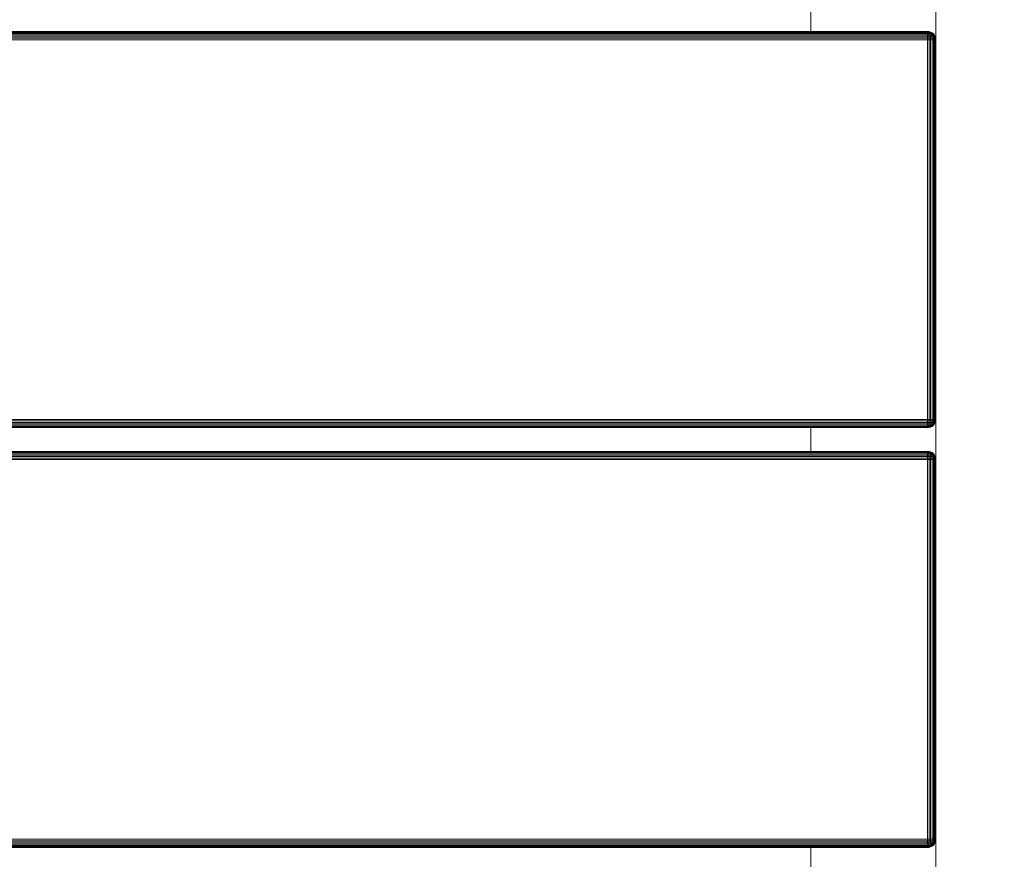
# Model space of a CAD drawing. Header units: millimetres. Extents: x -68595 to 26741, y -534 to 35396.
# Tile 124 of 172: x -55098 to -54862, y 28893 to 29095. Entities that reach past the tile are written whole.
import ezdxf

# ---------------------------------------------------------------- set-up
doc = ezdxf.new("R2010")
doc.units = ezdxf.units.MM
for name, color, linetype, lineweight, true_color in [('Furniture-1', 7, 'Continuous', 9, 0xaaaaaa), ('Kohvikulaud-1', 7, 'Continuous', 9, 0xaaaaaa), ('Surface Pattern-1', 7, 'Continuous', 9, 0x232323)]:
    doc.layers.add(name, color=color, linetype=linetype, lineweight=lineweight, true_color=true_color)

# ---------------------------------------------------------------- blocks, each defined once
blk = doc.blocks.new('MA_Kohvikulaud - Kohvikulaud_DWG-11500971-Sisehoov')
at = {"layer": 'Kohvikulaud-1'}
for p, q in [((153.62, 450), (163.25, 450)), ((161.25, 448), (161.28, 448.36)), ((161.28, 448.36), (161.25, 448)), ((161.28, 448.36), (161.39, 448.74)), ((161.28, 448.36), (161.39, 448.74)), ((161.39, 448.74), (161.58, 449.09)), ((161.58, 449.09), (161.39, 448.74)), ((161.58, 449.08), (161.39, 448.68)), ((161.39, 448.74), (161.58, 449.08)), ((161.39, 448.68), (161.58, 449.02)), ((161.39, 448.62), (161.58, 449.02)), ((161.39, 448.62), (161.58, 448.92)), ((161.39, 448.52), (161.58, 448.92)), ((161.39, 448.52), (161.58, 448.77)), ((161.39, 448.4), (161.58, 448.77)), ((161.39, 448.4), (161.58, 448.6)), ((161.39, 448.27), (161.58, 448.6)), ((161.39, 448.27), (161.58, 448.4)), ((161.39, 448.13), (161.58, 448.4)), ((161.58, 449.09), (161.84, 449.41)), ((161.84, 449.41), (161.58, 449.09)), ((161.84, 449.39), (161.58, 449.08)), ((161.58, 449.02), (161.84, 449.31)), ((161.58, 448.92), (161.84, 449.18)), ((161.58, 449.09), (161.58, 449.08)), ((161.58, 449.08), (161.58, 449.02)), ((161.58, 449.02), (161.58, 448.92)), ((161.58, 448.77), (161.84, 449)), ((161.58, 448.92), (161.58, 448.77)), ((161.58, 448.6), (161.84, 448.77)), ((161.58, 448.77), (161.58, 448.6)), ((161.58, 448.6), (161.58, 448.4)), ((161.58, 448.4), (161.84, 448.52)), ((161.58, 448.4), (161.58, 448.2)), ((161.58, 448.2), (161.84, 448.26)), ((161.84, 449.41), (162.16, 449.67)), ((162.16, 449.67), (161.84, 449.41)), ((162.16, 449.65), (161.84, 449.39)), ((161.84, 449.31), (162.16, 449.56)), ((161.84, 449.41), (161.84, 449.39)), ((161.84, 449.18), (162.16, 449.4)), ((161.84, 449.39), (161.84, 449.31)), ((161.84, 449.31), (161.84, 449.18)), ((161.84, 449), (162.16, 449.18)), ((161.84, 449.18), (161.84, 449)), ((161.84, 449), (161.84, 448.77)), ((161.84, 448.77), (162.16, 448.92)), ((161.84, 448.77), (161.84, 448.52)), ((161.84, 448.52), (162.16, 448.62)), ((161.84, 448.52), (161.84, 448.26)), ((161.84, 448.26), (162.16, 448.3)), ((161.84, 448), (161.84, 448.26)), ((162.16, 449.67), (162.51, 449.86)), ((162.51, 449.86), (162.16, 449.67)), ((162.51, 449.83), (162.16, 449.65)), ((162.16, 449.56), (162.51, 449.73)), ((162.16, 449.67), (162.16, 449.65)), ((162.16, 449.65), (162.16, 449.56)), ((162.16, 449.4), (162.51, 449.56)), ((162.16, 449.56), (162.16, 449.4)), ((162.16, 449.4), (162.16, 449.18)), ((162.16, 449.18), (162.51, 449.31)), ((162.16, 449.18), (162.16, 448.92)), ((162.16, 448.92), (162.51, 449.02)), ((162.16, 448.92), (162.16, 448.62)), ((162.16, 448.62), (162.51, 448.68)), ((162.16, 448.62), (162.16, 448.3)), ((162.16, 448.3), (162.51, 448.34)), ((162.16, 448), (162.16, 448.3)), ((162.51, 449.86), (162.89, 449.97)), ((162.89, 449.97), (162.51, 449.86)), ((162.89, 449.93), (162.51, 449.83)), ((162.51, 449.86), (162.51, 449.83)), ((162.51, 449.73), (162.89, 449.83)), ((162.51, 449.83), (162.51, 449.73)), ((162.51, 449.73), (162.51, 449.56)), ((162.51, 449.56), (162.89, 449.65)), ((162.51, 449.56), (162.51, 449.31)), ((162.51, 449.31), (162.89, 449.39)), ((162.51, 449.31), (162.51, 449.02)), ((162.51, 449.02), (162.89, 449.08)), ((162.51, 449.02), (162.51, 448.68)), ((162.51, 448.68), (162.89, 448.72)), ((162.51, 448.68), (162.51, 448.34)), ((162.51, 448.34), (162.89, 448.36)), ((162.51, 448), (162.51, 448.34)), ((162.89, 449.97), (163.25, 450)), ((163.25, 450), (162.89, 449.97)), ((163.25, 449.97), (162.89, 449.93)), ((162.89, 449.97), (162.89, 449.93)), ((162.89, 449.83), (162.89, 449.93)), ((163.25, 449.86), (162.89, 449.83)), ((162.89, 449.65), (162.89, 449.83)), ((163.25, 449.67), (162.89, 449.65)), ((162.89, 449.39), (162.89, 449.65)), ((163.25, 449.41), (162.89, 449.39)), ((162.89, 449.08), (162.89, 449.39)), ((163.25, 449.09), (162.89, 449.08)), ((162.89, 448.72), (162.89, 449.08)), ((163.25, 448.74), (162.89, 448.72)), ((162.89, 448.36), (162.89, 448.72)), ((162.89, 448), (162.89, 448.36)), ((163.25, 448.36), (162.89, 448.36)), ((163.25, 449.97), (163.25, 450)), ((163.25, 449.86), (163.25, 449.97)), ((254.25, 449.97), (163.25, 449.97)), ((163.25, 449.67), (163.25, 449.86)), ((254.25, 449.86), (163.25, 449.86)), ((163.25, 449.41), (163.25, 449.67)), ((254.25, 449.67), (163.25, 449.67)), ((163.25, 449.09), (163.25, 449.41)), ((254.25, 449.41), (163.25, 449.41)), ((163.25, 448.74), (163.25, 449.09)), ((254.25, 449.09), (163.25, 449.09)), ((163.25, 448.36), (163.25, 448.74)), ((254.25, 448.74), (163.25, 448.74)), ((163.25, 448), (163.25, 448.36)), ((163.25, 448.36), (254.25, 448.36)), ((254.25, 450), (254.61, 449.97)), ((254.25, 449.97), (254.25, 450)), ((254.61, 449.97), (254.25, 450)), ((254.25, 450), (263.88, 450)), ((254.25, 449.86), (254.25, 449.97)), ((254.61, 449.93), (254.25, 449.97)), ((254.25, 449.67), (254.25, 449.86)), ((254.61, 449.83), (254.25, 449.86)), ((254.25, 449.41), (254.25, 449.67)), ((254.61, 449.65), (254.25, 449.67)), ((254.25, 449.09), (254.25, 449.41)), ((254.61, 449.39), (254.25, 449.41)), ((254.25, 448.74), (254.25, 449.09)), ((254.61, 449.08), (254.25, 449.09)), ((254.25, 448.36), (254.25, 448.74)), ((254.61, 448.72), (254.25, 448.74)), ((254.25, 448), (254.25, 448.36)), ((254.61, 448.36), (254.25, 448.36)), ((254.61, 449.97), (254.99, 449.86)), ((254.61, 449.93), (254.61, 449.97)), ((254.99, 449.86), (254.61, 449.97)), ((254.99, 449.83), (254.61, 449.93)), ((254.61, 449.93), (254.61, 449.83)), ((254.61, 449.83), (254.99, 449.73)), ((254.61, 449.83), (254.61, 449.65)), ((254.61, 449.65), (254.99, 449.56)), ((254.61, 449.65), (254.61, 449.39)), ((254.61, 449.39), (254.99, 449.31)), ((254.61, 449.39), (254.61, 449.08)), ((254.61, 449.08), (254.99, 449.02)), ((254.61, 449.08), (254.61, 448.72)), ((254.61, 448.72), (254.99, 448.68)), ((254.61, 448.72), (254.61, 448.36)), ((254.61, 448.36), (254.99, 448.34)), ((254.61, 448.36), (254.61, 448)), ((254.99, 449.86), (255.34, 449.67)), ((254.99, 449.83), (254.99, 449.86)), ((255.34, 449.67), (254.99, 449.86)), ((255.34, 449.65), (254.99, 449.83)), ((254.99, 449.83), (254.99, 449.73)), ((254.99, 449.73), (255.34, 449.56)), ((254.99, 449.73), (254.99, 449.56)), ((254.99, 449.56), (255.34, 449.4)), ((254.99, 449.56), (254.99, 449.31)), ((254.99, 449.31), (255.34, 449.18)), ((254.99, 449.31), (254.99, 449.02)), ((254.99, 449.02), (255.34, 448.92)), ((254.99, 449.02), (254.99, 448.68)), ((254.99, 448.68), (255.34, 448.62)), ((254.99, 448.68), (254.99, 448.34)), ((254.99, 448.34), (255.34, 448.3)), ((254.99, 448.34), (254.99, 448)), ((255.34, 449.67), (255.66, 449.41)), ((255.34, 449.65), (255.34, 449.67)), ((255.66, 449.41), (255.34, 449.67)), ((255.66, 449.39), (255.34, 449.65)), ((255.34, 449.65), (255.34, 449.56)), ((255.34, 449.56), (255.66, 449.31)), ((255.34, 449.56), (255.34, 449.4)), ((255.34, 449.4), (255.66, 449.18)), ((255.34, 449.4), (255.34, 449.18)), ((255.34, 449.18), (255.66, 449)), ((255.34, 449.18), (255.34, 448.92)), ((255.34, 448.92), (255.66, 448.77)), ((255.34, 448.92), (255.34, 448.62)), ((255.34, 448.62), (255.66, 448.52)), ((255.34, 448.62), (255.34, 448.3)), ((255.34, 448.3), (255.66, 448.26)), ((255.34, 448.3), (255.34, 448)), ((255.66, 449.41), (255.92, 449.09)), ((255.66, 449.39), (255.66, 449.41)), ((255.92, 449.09), (255.66, 449.41)), ((255.92, 449.08), (255.66, 449.39)), ((255.66, 449.39), (255.66, 449.31)), ((255.66, 449.31), (255.92, 449.02)), ((255.66, 449.31), (255.66, 449.18)), ((255.66, 449.18), (255.92, 448.92)), ((255.66, 449.18), (255.66, 449)), ((255.66, 449), (255.92, 448.77)), ((255.66, 449), (255.66, 448.77)), ((255.66, 448.77), (255.92, 448.6)), ((255.66, 448.77), (255.66, 448.52)), ((255.66, 448.52), (255.92, 448.4)), ((255.66, 448.52), (255.66, 448.26)), ((255.66, 448.26), (255.92, 448.2)), ((255.66, 448.26), (255.66, 448)), ((255.92, 449.09), (256.11, 448.74)), ((255.92, 449.08), (255.92, 449.09)), ((255.92, 449.09), (256.11, 448.73)), ((256.11, 448.73), (255.92, 449.09)), ((256.11, 448.72), (255.92, 449.08)), ((255.92, 449.08), (255.92, 449.02)), ((256.11, 448.7), (255.92, 449.02)), ((255.92, 449.02), (256.11, 448.7)), ((255.92, 449.02), (255.92, 448.92)), ((255.92, 448.92), (256.11, 448.65)), ((255.92, 448.92), (256.11, 448.65)), ((255.92, 448.92), (255.92, 448.77)), ((255.92, 448.77), (256.11, 448.57)), ((255.92, 448.77), (256.11, 448.57)), ((255.92, 448.77), (255.92, 448.6)), ((255.92, 448.6), (256.11, 448.46)), ((255.92, 448.6), (256.11, 448.46)), ((255.92, 448.6), (255.92, 448.4)), ((255.92, 448.4), (256.11, 448.34)), ((255.92, 448.4), (256.11, 448.34)), ((255.92, 448.4), (255.92, 448.2)), ((256.11, 448.74), (256.22, 448.36)), ((256.11, 448.74), (256.22, 448.36)), ((256.22, 448.36), (256.25, 448)), ((256.22, 448.36), (256.25, 448)), ((261.88, 448), (261.91, 448.36)), ((261.91, 448.36), (261.88, 448)), ((261.91, 448.36), (262.02, 448.74)), ((261.91, 448.36), (262.02, 448.74)), ((262.02, 448.74), (262.2, 449.09)), ((262.2, 449.09), (262.02, 448.73)), ((262.2, 449.09), (262.02, 448.73)), ((262.2, 449.08), (262.02, 448.68)), ((262.2, 449.08), (262.02, 448.7)), ((262.02, 448.68), (262.2, 449.02)), ((262.02, 448.62), (262.2, 449.02)), ((262.02, 448.62), (262.2, 448.92)), ((262.02, 448.52), (262.2, 448.92)), ((262.02, 448.52), (262.2, 448.77)), ((262.02, 448.4), (262.2, 448.77)), ((262.02, 448.4), (262.2, 448.6)), ((262.02, 448.27), (262.2, 448.6)), ((262.02, 448.27), (262.2, 448.4)), ((262.02, 448.13), (262.2, 448.4)), ((262.2, 449.09), (262.46, 449.41)), ((262.46, 449.41), (262.2, 449.09)), ((262.46, 449.39), (262.2, 449.08)), ((262.2, 449.02), (262.46, 449.31)), ((262.2, 448.92), (262.46, 449.18)), ((262.2, 449.08), (262.2, 449.09)), ((262.2, 449.08), (262.2, 449.02)), ((262.2, 449.02), (262.2, 448.92)), ((262.2, 448.77), (262.46, 449)), ((262.2, 448.92), (262.2, 448.77)), ((262.2, 448.6), (262.46, 448.77)), ((262.2, 448.77), (262.2, 448.6)), ((262.2, 448.6), (262.2, 448.4)), ((262.2, 448.4), (262.46, 448.52)), ((262.2, 448.4), (262.2, 448.2)), ((262.2, 448.2), (262.46, 448.26)), ((262.46, 449.41), (262.78, 449.67)), ((262.78, 449.67), (262.46, 449.41)), ((262.78, 449.65), (262.46, 449.39)), ((262.46, 449.31), (262.78, 449.56)), ((262.46, 449.39), (262.46, 449.41)), ((262.46, 449.18), (262.78, 449.4)), ((262.46, 449.39), (262.46, 449.31)), ((262.46, 449.31), (262.46, 449.18)), ((262.46, 449), (262.78, 449.18)), ((262.46, 449.18), (262.46, 449)), ((262.46, 449), (262.46, 448.77)), ((262.46, 448.77), (262.78, 448.92)), ((262.46, 448.77), (262.46, 448.52)), ((262.46, 448.52), (262.78, 448.62)), ((262.46, 448.52), (262.46, 448.26)), ((262.46, 448.26), (262.78, 448.3)), ((262.46, 448.26), (262.46, 448)), ((262.78, 449.67), (263.14, 449.86)), ((263.14, 449.86), (262.78, 449.67)), ((263.14, 449.83), (262.78, 449.65)), ((262.78, 449.56), (263.14, 449.73)), ((262.78, 449.65), (262.78, 449.67)), ((262.78, 449.65), (262.78, 449.56)), ((262.78, 449.4), (263.14, 449.56)), ((262.78, 449.56), (262.78, 449.4)), ((262.78, 449.4), (262.78, 449.18)), ((262.78, 449.18), (263.14, 449.31)), ((262.78, 449.18), (262.78, 448.92)), ((262.78, 448.92), (263.14, 449.02)), ((262.78, 448.92), (262.78, 448.62)), ((262.78, 448.62), (263.14, 448.68)), ((262.78, 448.62), (262.78, 448.3)), ((262.78, 448.3), (263.14, 448.34)), ((262.78, 448.3), (262.78, 448)), ((263.14, 449.86), (263.51, 449.97)), ((263.51, 449.97), (263.14, 449.86)), ((263.51, 449.93), (263.14, 449.83)), ((263.14, 449.83), (263.14, 449.86)), ((263.14, 449.73), (263.51, 449.83)), ((263.14, 449.83), (263.14, 449.73)), ((263.14, 449.73), (263.14, 449.56)), ((263.14, 449.56), (263.51, 449.65)), ((263.14, 449.56), (263.14, 449.31)), ((263.14, 449.31), (263.51, 449.39)), ((263.14, 449.31), (263.14, 449.02)), ((263.14, 449.02), (263.51, 449.08)), ((263.14, 449.02), (263.14, 448.68)), ((263.14, 448.68), (263.51, 448.72)), ((263.14, 448.68), (263.14, 448.34)), ((263.14, 448.34), (263.51, 448.36)), ((263.14, 448.34), (263.14, 448)), ((263.51, 449.97), (263.88, 450)), ((263.88, 450), (263.51, 449.97)), ((263.51, 449.93), (263.51, 449.97)), ((263.51, 449.93), (263.88, 449.97)), ((263.51, 449.83), (263.51, 449.93)), ((263.51, 449.83), (263.88, 449.86)), ((263.51, 449.65), (263.51, 449.83)), ((263.51, 449.65), (263.88, 449.67)), ((263.51, 449.39), (263.51, 449.65)), ((263.51, 449.39), (263.88, 449.41)), ((263.51, 449.08), (263.51, 449.39)), ((263.51, 449.08), (263.88, 449.09)), ((263.51, 448.72), (263.51, 449.08)), ((263.51, 448.72), (263.88, 448.74)), ((263.51, 448.36), (263.51, 448.72)), ((263.51, 448.36), (263.88, 448.36)), ((263.51, 448.36), (263.51, 448)), ((263.88, 449.97), (263.88, 450)), ((263.88, 449.86), (263.88, 449.97)), ((354.88, 449.97), (263.88, 449.97)), ((263.88, 449.67), (263.88, 449.86)), ((263.88, 449.86), (354.88, 449.86)), ((263.88, 449.41), (263.88, 449.67)), ((263.88, 449.67), (354.88, 449.67)), ((263.88, 449.09), (263.88, 449.41)), ((263.88, 449.41), (354.88, 449.41)), ((263.88, 448.74), (263.88, 449.09)), ((263.88, 449.09), (354.88, 449.09)), ((263.88, 448.36), (263.88, 448.74)), ((263.88, 448.74), (354.88, 448.74)), ((263.88, 448), (263.88, 448.36)), ((263.88, 448.36), (354.88, 448.36)), ((354.88, 450), (355.24, 449.97)), ((354.88, 449.97), (354.88, 450)), ((355.24, 449.97), (354.88, 450)), ((354.88, 450), (364.5, 450)), ((354.88, 449.86), (354.88, 449.97)), ((354.88, 449.97), (355.24, 449.93)), ((354.88, 449.67), (354.88, 449.86)), ((354.88, 449.86), (355.24, 449.83)), ((354.88, 449.41), (354.88, 449.67)), ((354.88, 449.67), (355.24, 449.65)), ((354.88, 449.09), (354.88, 449.41)), ((354.88, 449.41), (355.24, 449.39)), ((354.88, 448.74), (354.88, 449.09)), ((354.88, 449.09), (355.24, 449.08)), ((354.88, 448.36), (354.88, 448.74)), ((354.88, 448.74), (355.24, 448.72)), ((354.88, 448), (354.88, 448.36)), ((354.88, 448.36), (355.24, 448.36)), ((355.24, 449.97), (355.61, 449.86)), ((355.61, 449.86), (355.24, 449.97)), ((355.24, 449.97), (355.24, 449.93)), ((355.61, 449.83), (355.24, 449.93)), ((355.24, 449.93), (355.24, 449.83)), ((355.24, 449.83), (355.61, 449.73)), ((355.24, 449.83), (355.24, 449.65)), ((355.24, 449.65), (355.61, 449.56)), ((355.24, 449.65), (355.24, 449.39)), ((355.24, 449.39), (355.61, 449.31)), ((355.24, 449.39), (355.24, 449.08)), ((355.24, 449.08), (355.61, 449.02)), ((355.24, 449.08), (355.24, 448.72)), ((355.24, 448.72), (355.61, 448.68)), ((355.24, 448.72), (355.24, 448.36)), ((355.24, 448.36), (355.61, 448.34)), ((355.24, 448), (355.24, 448.36)), ((355.61, 449.86), (355.97, 449.67)), ((355.97, 449.67), (355.61, 449.86)), ((355.61, 449.86), (355.61, 449.83)), ((355.97, 449.65), (355.61, 449.83)), ((355.61, 449.83), (355.61, 449.73)), ((355.61, 449.73), (355.97, 449.56)), ((355.61, 449.73), (355.61, 449.56)), ((355.61, 449.56), (355.97, 449.4)), ((355.61, 449.56), (355.61, 449.31)), ((355.61, 449.31), (355.97, 449.18)), ((355.61, 449.31), (355.61, 449.02)), ((355.61, 449.02), (355.97, 448.92)), ((355.61, 449.02), (355.61, 448.68)), ((355.61, 448.68), (355.97, 448.62)), ((355.61, 448.68), (355.61, 448.34)), ((355.61, 448.34), (355.97, 448.3)), ((355.61, 448), (355.61, 448.34)), ((355.97, 449.67), (356.29, 449.41)), ((356.29, 449.41), (355.97, 449.67)), ((355.97, 449.67), (355.97, 449.65)), ((356.29, 449.39), (355.97, 449.65)), ((355.97, 449.65), (355.97, 449.56)), ((355.97, 449.56), (356.29, 449.31)), ((355.97, 449.56), (355.97, 449.4)), ((355.97, 449.4), (356.29, 449.18)), ((355.97, 449.4), (355.97, 449.18)), ((355.97, 449.18), (356.29, 449)), ((355.97, 449.18), (355.97, 448.92)), ((355.97, 448.92), (356.29, 448.77)), ((355.97, 448.92), (355.97, 448.62)), ((355.97, 448.62), (356.29, 448.52)), ((355.97, 448.62), (355.97, 448.3)), ((355.97, 448.3), (356.29, 448.26)), ((355.97, 448), (355.97, 448.3)), ((356.29, 449.41), (356.55, 449.09)), ((356.55, 449.09), (356.29, 449.41)), ((356.29, 449.41), (356.29, 449.39)), ((356.55, 449.08), (356.29, 449.39)), ((356.29, 449.39), (356.29, 449.31)), ((356.29, 449.31), (356.55, 449.02)), ((356.29, 449.31), (356.29, 449.18)), ((356.29, 449.18), (356.55, 448.92)), ((356.29, 449.18), (356.29, 449)), ((356.29, 449), (356.55, 448.77)), ((356.29, 449), (356.29, 448.77)), ((356.29, 448.77), (356.55, 448.6)), ((356.29, 448.77), (356.29, 448.52)), ((356.29, 448.52), (356.55, 448.4)), ((356.29, 448.52), (356.29, 448.26)), ((356.29, 448.26), (356.55, 448.2)), ((356.29, 448), (356.29, 448.26)), ((356.55, 449.09), (356.73, 448.74)), ((356.55, 449.09), (356.73, 448.73)), ((356.55, 449.09), (356.55, 449.08)), ((356.73, 448.73), (356.55, 449.09)), ((356.73, 448.72), (356.55, 449.08)), ((356.55, 449.08), (356.55, 449.02)), ((356.73, 448.7), (356.55, 449.02)), ((356.55, 449.02), (356.73, 448.7)), ((356.55, 449.02), (356.55, 448.92)), ((356.55, 448.92), (356.73, 448.65)), ((356.55, 448.92), (356.73, 448.65)), ((356.55, 448.92), (356.55, 448.77)), ((356.55, 448.77), (356.73, 448.57)), ((356.55, 448.77), (356.73, 448.57)), ((356.55, 448.77), (356.55, 448.6)), ((356.55, 448.6), (356.73, 448.46)), ((356.55, 448.6), (356.73, 448.46)), ((356.55, 448.6), (356.55, 448.4)), ((356.55, 448.4), (356.73, 448.34)), ((356.55, 448.4), (356.73, 448.34)), ((356.55, 448.4), (356.55, 448.2)), ((356.73, 448.74), (356.84, 448.36)), ((356.73, 448.73), (356.84, 448.36)), ((356.84, 448.36), (356.88, 448)), ((356.84, 448.36), (356.88, 448)), ((161.28, 448.03), (161.25, 448)), ((161.39, 448), (161.28, 448.03)), ((161.28, -448), (161.28, 448)), ((161.58, 448.2), (161.39, 448.13)), ((161.39, 448.07), (161.58, 448.2)), ((161.39, 448), (161.58, 448)), ((161.39, 448), (161.39, -448)), ((161.58, 448), (161.58, 448.2)), ((161.58, 448), (161.84, 448)), ((161.58, -448), (161.58, 448)), ((161.84, 448), (162.16, 448)), ((161.84, -448), (161.84, 448)), ((162.16, 448), (162.51, 448)), ((162.16, -448), (162.16, 448)), ((162.51, 448), (162.89, 448)), ((162.51, -448), (162.51, 448)), ((162.89, 448), (163.25, 448)), ((162.89, -448), (162.89, 448)), ((254.25, 448), (163.25, 448)), ((163.25, 448), (163.25, -448)), ((254.25, -448), (254.25, 448)), ((254.25, 448), (254.61, 448)), ((254.61, 448), (254.99, 448)), ((254.61, 448), (254.61, -448)), ((254.99, 448), (255.34, 448)), ((254.99, 448), (254.99, -448)), ((255.34, 448), (255.66, 448)), ((255.34, 448), (255.34, -448)), ((255.66, 448), (255.92, 448)), ((255.66, 448), (255.66, -448)), ((255.92, 448.2), (256.11, 448.2)), ((255.92, 448.2), (256.11, 448.2)), ((255.92, 448.2), (255.92, 448)), ((255.92, 448), (256.11, 448.07)), ((255.92, 448), (256.11, 448.07)), ((255.92, -448), (255.92, 448)), ((256.11, 448), (256.22, 448.03)), ((256.11, 448), (256.11, -448)), ((256.22, 448.03), (256.25, 448)), ((256.22, -448), (256.22, 448)), ((261.91, 448.03), (261.88, 448)), ((261.91, 448), (262.02, 448.07)), ((261.91, -448), (261.91, 448)), ((262.2, 448.2), (262.02, 448.13)), ((262.02, 448), (262.2, 448.2)), ((262.02, 448), (262.2, 448)), ((262.02, 448), (262.02, -448)), ((262.2, 448.2), (262.2, 448)), ((262.2, 448), (262.46, 448)), ((262.2, -448), (262.2, 448)), ((262.46, 448), (262.78, 448)), ((262.46, -448), (262.46, 448)), ((262.78, 448), (263.14, 448)), ((262.78, -448), (262.78, 448)), ((263.14, 448), (263.51, 448)), ((263.14, -448), (263.14, 448)), ((263.51, 448), (263.88, 448)), ((263.51, -448), (263.51, 448)), ((354.88, 448), (263.88, 448)), ((263.88, 448), (263.88, -448)), ((354.88, -448), (354.88, 448)), ((354.88, 448), (355.24, 448)), ((355.24, 448), (355.61, 448)), ((355.24, 448), (355.24, -448)), ((355.61, 448), (355.97, 448)), ((355.61, -448), (355.61, 448)), ((355.97, 448), (356.29, 448)), ((355.97, -448), (355.97, 448)), ((356.29, 448), (356.55, 448)), ((356.29, -448), (356.29, 448)), ((356.55, 448.2), (356.73, 448.2)), ((356.55, 448), (356.55, 448.2)), ((356.73, 448.2), (356.55, 448.2)), ((356.55, 448), (356.73, 448.13)), ((356.73, 448.07), (356.55, 448)), ((356.55, -448), (356.55, 448)), ((356.84, 448.03), (356.73, 448)), ((356.73, -448), (356.73, 448)), ((356.84, 448.03), (356.88, 448)), ((356.84, -448), (356.84, 448)), ((161.58, 420), (155.3, 420)), ((262.2, 420), (255.92, 420)), ((362.83, 420), (356.55, 420))]:
    blk.add_line(p, q, dxfattribs=at)
blk = doc.blocks.new('MA_Kohvikulaud - MA_Kohvikulaud-11500981-Sisehoov')
blk.add_blockref('MA_Kohvikulaud - Kohvikulaud_DWG-11500971-Sisehoov', (-357.3, 23.93))

msp = doc.modelspace()

# ---------------------------------------------------------------- hatches: boundary and pattern name
at = {"layer": 'Surface Pattern-1'}
h = msp.add_hatch(dxfattribs=at)
h.set_pattern_fill('FP_11', color=256, style=0, pattern_type=2)
h.set_pattern_definition([(180, (-60511.6, 28001.26), (-7e-14, -600), []), (270, (-60511.6, 28001.26), (600, 4e-14), [])])
h.paths.add_polyline_path([(-56372.24, 23783.07), (-52926.5, 28355.73), (-52913.6, 29348.17), (-57646.08, 29348.17), (-57646.08, 27269.19), (-59908.79, 25551.47), (-56383.81, 23788.85)])
h.paths.add_polyline_path([(-56972.18, 24224.63), (-57032.44, 24396.47), (-57028.67, 24397.82), (-57033.09, 24413.51), (-57030.77, 24414.61), (-56944.92, 24445.32), (-56962.79, 24495.28), (-57056.95, 24461.6), (-57053.35, 24451.56), (-57081.6, 24441.45), (-57240.36, 24885.25), (-57212.11, 24895.35), (-57208.52, 24885.31), (-56784.81, 25036.88), (-56788.41, 25046.92), (-56760.16, 25057.03), (-56602.05, 24613), (-56629.65, 24603.13), (-56633.24, 24613.17), (-56727.4, 24579.49), (-56709.53, 24529.53), (-56620.06, 24560.5), (-56619.77, 24560.25), (-56614.65, 24545.93), (-56609.79, 24547.61), (-56548.47, 24376.2), (-56971.16, 24224.99)])
h.paths.add_polyline_path([(-56956.88, 24270.94), (-56589.83, 24402.74), (-56599.61, 24430.07), (-56966.82, 24298.71), (-56957.9, 24273.79)])
h.paths.add_polyline_path([(-56916.67, 24455.43), (-56737.77, 24519.42), (-56755.65, 24569.39), (-56934.54, 24505.39), (-56917.53, 24457.84)])
h.paths.add_polyline_path([(-57066.17, 24576.46), (-56698.96, 24707.82), (-56700.65, 24712.53), (-57067.86, 24581.16), (-57067.33, 24579.7)])
h.paths.add_polyline_path([(-57103.64, 24681.21), (-56736.43, 24812.57), (-56738.12, 24817.27), (-57105.33, 24685.91)])
h.paths.add_polyline_path([(-57141.12, 24785.95), (-56773.91, 24917.32), (-56775.59, 24922.02), (-57142.8, 24790.66)])
h.paths.add_polyline_path([(-58248.06, 24880.15), (-58399.63, 25303.85), (-58227.79, 25364.12), (-58226.44, 25360.35), (-58210.75, 25364.77), (-58209.65, 25362.44), (-58178.94, 25276.59), (-58128.98, 25294.47), (-58162.66, 25388.62), (-58173.09, 25386.1), (-58182.81, 25413.28), (-57739.01, 25572.03), (-57728.91, 25543.79), (-57738.95, 25540.19), (-57587.38, 25116.49), (-57577.34, 25120.08), (-57567.23, 25091.84), (-58011.09, 24933.24), (-58020.63, 24961.5), (-58011.09, 24964.92), (-58044.77, 25059.07), (-58094.73, 25041.2), (-58063.76, 24951.73), (-58064.01, 24951.44), (-58078.33, 24946.32), (-58076.65, 24941.46), (-58246.71, 24880.63)])
h.paths.add_polyline_path([(-58221.96, 24921.34), (-58194.19, 24931.28), (-58325.55, 25298.49), (-58353.32, 25288.55), (-58222.35, 24922.44)])
h.paths.add_polyline_path([(-57379.52, 24953.57), (-57687.86, 25799.11), (-56841.95, 26106.4), (-56533.99, 25261.91), (-57378.33, 24954.01)])
h.paths.add_polyline_path([(-57361.62, 24992.03), (-56981.38, 25131.47), (-57005.32, 25197.14), (-57385.81, 25058.38), (-57362.81, 24995.31)])
h.paths.add_polyline_path([(-57916.44, 25030.64), (-57911.74, 25032.32), (-58043.1, 25399.53), (-58047.81, 25397.85), (-57928.21, 25063.54)])
h.paths.add_polyline_path([(-57811.69, 25068.11), (-57806.99, 25069.79), (-57938.35, 25437), (-57943.06, 25435.32), (-57835.06, 25133.42)])
h.paths.add_polyline_path([(-58104.84, 25069.45), (-58054.88, 25087.32), (-58118.87, 25266.22), (-58168.75, 25248.1), (-58105.14, 25070.31)])
h.paths.add_polyline_path([(-57706.94, 25105.58), (-57702.24, 25107.26), (-57833.6, 25474.48), (-57838.31, 25472.79), (-57708.3, 25109.38)])
h.paths.add_polyline_path([(-56952.94, 25141.06), (-56572.45, 25279.81), (-56596.65, 25346.17), (-56977.14, 25207.41), (-56953.72, 25143.19)])
h.paths.add_polyline_path([(-57418.36, 25147.64), (-57037.87, 25286.39), (-57039.79, 25291.67), (-57420.29, 25152.92)])
h.paths.add_polyline_path([(-57452.83, 25242.17), (-57072.34, 25380.92), (-57074.57, 25386.1), (-57454.76, 25247.46)])
h.paths.add_polyline_path([(-57009.68, 25296.66), (-56629.19, 25435.42), (-56631.12, 25440.7), (-57011.61, 25301.95)])
h.paths.add_polyline_path([(-57487.31, 25336.71), (-57106.82, 25475.46), (-57108.74, 25480.74), (-57489.23, 25341.99)])
h.paths.add_polyline_path([(-57044.16, 25391.2), (-56663.67, 25529.95), (-56665.59, 25535.24), (-57046.08, 25396.48)])
h.paths.add_polyline_path([(-57521.78, 25431.24), (-57141.29, 25569.99), (-57143.22, 25575.28), (-57523.71, 25436.53)])
h.paths.add_polyline_path([(-56493.85, 25436.07), (-56503.95, 25464.31), (-56493.91, 25467.91), (-56645.48, 25891.61), (-56655.52, 25888.02), (-56665.63, 25916.26), (-56221.77, 26074.86), (-56211.73, 26046.78), (-56221.77, 26043.18), (-56188.09, 25949.03), (-56138.13, 25966.9), (-56169.1, 26056.37), (-56168.85, 26056.66), (-56154.53, 26061.78), (-56156.21, 26066.64), (-55984.8, 26127.95), (-55833.23, 25704.25), (-56005.07, 25643.98), (-56006.42, 25647.75), (-56022.11, 25643.33), (-56023.21, 25645.66), (-56053.92, 25731.51), (-56103.88, 25713.63), (-56070.2, 25619.48), (-56060.15, 25623.07), (-56050.05, 25594.82), (-56492.93, 25436.39)])
h.paths.add_polyline_path([(-57078.63, 25485.74), (-56698.14, 25624.49), (-56700.07, 25629.77), (-57080.56, 25491.02)])
h.paths.add_polyline_path([(-57556.25, 25525.78), (-57175.76, 25664.53), (-57177.69, 25669.81), (-57558.18, 25531.06)])
h.paths.add_polyline_path([(-56399.26, 25533.62), (-56394.55, 25535.31), (-56525.92, 25902.52), (-56530.62, 25900.84), (-56404.18, 25547.38)])
h.paths.add_polyline_path([(-56294.51, 25571.1), (-56289.8, 25572.78), (-56421.17, 25939.99), (-56425.87, 25938.31), (-56317.88, 25636.41)])
h.paths.add_polyline_path([(-57113.1, 25580.27), (-56732.61, 25719.02), (-56734.54, 25724.31), (-57115.03, 25585.56)])
h.paths.add_polyline_path([(-56189.76, 25608.57), (-56185.05, 25610.25), (-56316.42, 25977.46), (-56321.12, 25975.78), (-56191.12, 25612.37)])
h.paths.add_polyline_path([(-57590.73, 25620.31), (-57210.24, 25759.06), (-57212.16, 25764.35), (-57592.65, 25625.6)])
h.paths.add_polyline_path([(-57147.58, 25674.81), (-56767.09, 25813.56), (-56769.01, 25818.84), (-57149.51, 25680.09), (-57147.66, 25675.03)])
h.paths.add_polyline_path([(-55907.31, 25709.61), (-55879.54, 25719.55), (-56011.34, 26086.6), (-56038.67, 26076.82), (-55910.5, 25718.53)])
h.paths.add_polyline_path([(-57625.2, 25714.85), (-57244.71, 25853.6), (-57246.64, 25858.88), (-57627.13, 25720.13)])
h.paths.add_polyline_path([(-56113.99, 25741.88), (-56064.12, 25760), (-56128.02, 25938.65), (-56177.98, 25920.78), (-56117.04, 25750.4)])
h.paths.add_polyline_path([(-57182.05, 25769.34), (-56801.56, 25908.09), (-56803.49, 25913.38), (-57183.98, 25774.63)])
h.paths.add_polyline_path([(-57216.53, 25863.88), (-56836.04, 26002.63), (-56837.96, 26007.91), (-57218.45, 25869.16)])
h.paths.add_polyline_path([(-57584.59, 25958.63), (-57743.35, 26402.43), (-57715.1, 26412.54), (-57711.51, 26402.49), (-57617.35, 26436.17), (-57635.22, 26486.13), (-57724.69, 26455.16), (-57724.98, 26455.41), (-57730.1, 26469.74), (-57734.96, 26468.05), (-57796.28, 26639.46), (-57372.58, 26791.03), (-57312.31, 26619.19), (-57316.08, 26617.84), (-57311.66, 26602.15), (-57313.99, 26601.05), (-57399.83, 26570.34), (-57381.96, 26520.38), (-57287.8, 26554.06), (-57291.4, 26564.11), (-57263.15, 26574.21), (-57104.55, 26130.36), (-57132.64, 26120.31), (-57136.23, 26130.36), (-57559.94, 25978.78), (-57556.34, 25968.74), (-57559.94, 25967.45)])
h.paths.add_polyline_path([(-57569.16, 26093.64), (-57201.95, 26225), (-57203.63, 26229.71), (-57570.85, 26098.35)])
h.paths.add_polyline_path([(-57606.63, 26198.39), (-57239.42, 26329.75), (-57241.11, 26334.46), (-57608.32, 26203.1)])
h.paths.add_polyline_path([(-55198.65, 26278.17), (-55244.1, 26281.51), (-55274.85, 26286.86), (-55309.16, 26296.5), (-55340.15, 26308.36), (-55371.17, 26324.08), (-55401.71, 26343.51), (-55426.12, 26362.63), (-55453.12, 26388.43), (-55475.67, 26414.79), (-55493.84, 26440.67), (-55510.83, 26470.73), (-55524.99, 26502.59), (-55535.87, 26535.58), (-55543.15, 26568.05), (-55547.27, 26601.24), (-55548.19, 26637.91), (-55545.81, 26669.86), (-55539.95, 26704.44), (-55531.02, 26736.73), (-55518.46, 26769.67), (-55503.39, 26799.61), (-55484.69, 26829.37), (-55462.53, 26857.49), (-55438.4, 26882.64), (-55413.29, 26904.26), (-55382.92, 26925.31), (-55356.85, 26940), (-55324.02, 26954.59), (-55287.86, 26966.24), (-55258.82, 26972.67), (-55222.86, 26976.93), (-55190.37, 26977.79), (-55155.28, 26975.09), (-55122.37, 26969.47), (-55087.42, 26959.59), (-55057.15, 26947.98), (-55026.25, 26932.33), (-54997.46, 26914.21), (-54969.15, 26891.89), (-54945.3, 26869.14), (-54921.64, 26841.55), (-54903.47, 26815.68), (-54886.83, 26786.37), (-54872.32, 26753.76), (-54861.44, 26720.79), (-54854.16, 26688.34), (-54850.03, 26654.96), (-54849.11, 26618.36), (-54851.49, 26586.5), (-54857.35, 26551.89), (-54866.28, 26519.62), (-54878.85, 26486.67), (-54893.91, 26456.74), (-54912.62, 26426.98), (-54934.77, 26398.86), (-54958.91, 26373.71), (-54984.02, 26352.08), (-55011.48, 26332.79), (-55040.46, 26316.35), (-55074.35, 26301.38), (-55106.05, 26290.96), (-55138.94, 26283.63), (-55175.94, 26279.29), (-55191.08, 26278.54)])
h.paths.add_polyline_path([(-57644.11, 26303.14), (-57276.89, 26434.5), (-57278.58, 26439.21), (-57645.79, 26307.84)])
h.paths.add_polyline_path([(-55052.02, 26355.09), (-55045.1, 26359.18), (-55051.49, 26355.4)])
h.paths.add_polyline_path([(-55026.4, 26370.45), (-55019.38, 26375.63), (-55026.34, 26370.5)])
h.paths.add_polyline_path([(-54958.53, 26432.15), (-54953.03, 26439.51), (-54958.2, 26432.59)])
h.paths.add_polyline_path([(-57589.1, 26446.28), (-57410.21, 26510.27), (-57428.32, 26560.15), (-57606.98, 26496.24), (-57592.16, 26454.81)])
h.paths.add_polyline_path([(-54924.93, 26482.71), (-54921.56, 26489.74), (-54924.81, 26482.97)])
h.paths.add_polyline_path([(-54901.85, 26538.84), (-54899.84, 26546.58), (-54901.66, 26539.57)])
h.paths.add_polyline_path([(-57745.15, 26585.59), (-57377.93, 26716.95), (-57387.87, 26744.73), (-57754.92, 26612.92), (-57747.43, 26591.96)])
h.paths.add_polyline_path([(-54890.13, 26598.38), (-54889.68, 26606.37), (-54890.09, 26599.13)])
h.paths.add_polyline_path([(-54890.25, 26659.35), (-54891.36, 26667.05), (-54890.28, 26659.52)])
h.paths.add_polyline_path([(-54896.51, 26696.28), (-54897.34, 26699.61), (-54896.88, 26697.77)])
h.paths.add_polyline_path([(-54925.57, 26774.81), (-54929.66, 26781.73), (-54925.88, 26775.33)])
h.paths.add_polyline_path([(-54940.93, 26800.42), (-54946.11, 26807.44), (-54940.98, 26800.49)])
h.paths.add_polyline_path([(-55002.63, 26868.3), (-55009.99, 26873.8), (-55002.81, 26868.43)])
h.paths.add_polyline_path([(-55053.19, 26901.9), (-55063.15, 26906.64), (-55053.45, 26902.02)])
h.paths.add_polyline_path([(-55109.32, 26924.98), (-55117.06, 26926.98), (-55110.05, 26925.16)])
h.paths.add_polyline_path([(-55168.86, 26936.7), (-55176.85, 26937.15), (-55169.61, 26936.74)])
h.paths.add_polyline_path([(-54908.65, 28393.03), (-55778.65, 28393.03), (-55778.65, 29293.03), (-54878.65, 29293.03), (-54878.65, 28393.03), (-54880.65, 28393.03)])
h.paths.add_polyline_path([(-56234.68, 28401.71), (-56558.79, 28752.86), (-56536.52, 28772.96), (-56527.3, 28762.97), (-56453.81, 28830.8), (-56489.8, 28869.79), (-56560.03, 28806.29), (-56560.75, 28806.8), (-56570.98, 28817.34), (-56574.76, 28814.39), (-56698, 28947.91), (-56367.06, 29252.83), (-56243.82, 29119.31), (-56247.02, 29115.21), (-56237.39, 29103.11), (-56237.84, 29102.35), (-56306.1, 29039.35), (-56270.11, 29000.36), (-56196.62, 29068.18), (-56206.07, 29078.42), (-56184.03, 29098.77), (-55859.92, 28747.62), (-55881.96, 28727.27), (-55891.41, 28737.51), (-56222.09, 28432.3), (-56212.64, 28422.06), (-56222.09, 28413.34)])
h.paths.add_polyline_path([(-54499.96, 28407.53), (-54520.3, 28429.57), (-54510.07, 28439.02), (-54815.28, 28769.7), (-54825.51, 28760.25), (-54845.86, 28782.29), (-54494.71, 29106.4), (-54474.37, 29084.36), (-54484.6, 29074.91), (-54416.78, 29001.43), (-54377.79, 29037.41), (-54441.29, 29107.64), (-54440.78, 29108.37), (-54430.23, 29118.59), (-54433.18, 29122.37), (-54299.66, 29245.61), (-53994.74, 28914.67), (-54128.26, 28791.43), (-54132.36, 28794.64), (-54144.46, 28785), (-54145.22, 28785.45), (-54208.23, 28853.71), (-54247.22, 28817.72), (-54179.39, 28744.23), (-54169.16, 28753.68), (-54148.81, 28731.64), (-54497.3, 28409.98)])
h.paths.add_polyline_path([(-55074.35, 28423.03), (-54908.65, 28423.03), (-54908.65, 28493.66), (-55313.65, 28493.66), (-55313.65, 28423.03)])
h.paths.add_polyline_path([(-55343.65, 28423.03), (-55343.65, 28493.66), (-55748.65, 28493.66), (-55748.65, 28423.03), (-55510.83, 28423.03)])
h.paths.add_polyline_path([(-56275.5, 28534.39), (-55988.91, 28798.91), (-55992.3, 28802.58), (-56278.89, 28538.07)])
h.paths.add_polyline_path([(-54448.66, 28536.52), (-54444.99, 28539.91), (-54709.51, 28826.5), (-54713.18, 28823.11), (-54455.15, 28543.55)])
h.paths.add_polyline_path([(-54908.65, 28588.66), (-54908.65, 28594.28), (-55313.65, 28594.28), (-55313.65, 28588.66), (-55074.35, 28588.66)])
h.paths.add_polyline_path([(-55343.65, 28588.66), (-55343.65, 28594.28), (-55748.65, 28594.28), (-55748.65, 28588.66), (-55510.83, 28588.66)])
h.paths.add_polyline_path([(-54366.91, 28611.98), (-54363.24, 28615.37), (-54627.76, 28901.95), (-54631.43, 28898.56), (-54378.43, 28624.45)])
h.paths.add_polyline_path([(-56350.95, 28616.14), (-56064.37, 28880.66), (-56067.76, 28884.33), (-56354.34, 28619.82)])
h.paths.add_polyline_path([(-54285.16, 28687.43), (-54281.49, 28690.82), (-54546.01, 28977.41), (-54549.68, 28974.02), (-54289.67, 28692.32)])
h.paths.add_polyline_path([(-55074.35, 28689.28), (-54908.65, 28689.28), (-54908.65, 28694.91), (-55313.65, 28694.91), (-55313.65, 28689.28), (-55292.59, 28689.28)])
h.paths.add_polyline_path([(-55510.83, 28689.28), (-55343.65, 28689.28), (-55343.65, 28694.91), (-55748.65, 28694.91), (-55748.65, 28689.28), (-55729.08, 28689.28)])
h.paths.add_polyline_path([(-56426.41, 28697.89), (-56139.82, 28962.41), (-56143.21, 28966.08), (-56429.8, 28701.57)])
h.paths.add_polyline_path([(-55074.35, 28789.91), (-54908.65, 28789.91), (-54908.65, 28795.53), (-55313.65, 28795.53), (-55313.65, 28789.91), (-55183.47, 28789.91)])
h.paths.add_polyline_path([(-55510.83, 28789.91), (-55343.65, 28789.91), (-55343.65, 28795.53), (-55748.65, 28795.53), (-55748.65, 28789.91), (-55729.08, 28789.91)])
h.paths.add_polyline_path([(-54267.56, 28839.76), (-54228.57, 28875.75), (-54357.97, 29014.88), (-54396.43, 28979.38), (-54285.55, 28859.25)])
h.paths.add_polyline_path([(-56431.77, 28851.14), (-56292.15, 28980.01), (-56328.14, 29019), (-56467.76, 28890.13), (-56433, 28852.47)])
h.paths.add_polyline_path([(-54908.65, 28890.53), (-54908.65, 28896.16), (-55313.65, 28896.16), (-55313.65, 28890.53), (-54965.22, 28890.53)])
h.paths.add_polyline_path([(-55748.65, 28890.53), (-55343.65, 28890.53), (-55343.65, 28896.16), (-55748.65, 28896.16)])
h.paths.add_polyline_path([(-54064.73, 28890.89), (-54043.3, 28911.17), (-54307.57, 29197.49), (-54329.25, 29177.48), (-54069.27, 28895.82)])
h.paths.add_polyline_path([(-56629.87, 28918.33), (-56343.28, 29182.85), (-56363.56, 29204.27), (-56649.88, 28940.01), (-56633.56, 28922.33)])
h.paths.add_polyline_path([(-55313.65, 28991.16), (-54908.65, 28991.16), (-54908.65, 28996.78), (-55313.65, 28996.78)])
h.paths.add_polyline_path([(-55729.08, 28991.16), (-55343.65, 28991.16), (-55343.65, 28996.78), (-55748.65, 28996.78), (-55748.65, 28991.16)])
h.paths.add_polyline_path([(-55292.59, 29091.78), (-54908.65, 29091.78), (-54908.65, 29097.41), (-55313.65, 29097.41), (-55313.65, 29091.78)])
h.paths.add_polyline_path([(-55343.65, 29091.78), (-55343.65, 29097.41), (-55748.65, 29097.41), (-55748.65, 29091.78), (-55510.83, 29091.78)])
h.paths.add_polyline_path([(-55292.59, 29192.41), (-54908.65, 29192.41), (-54908.65, 29198.03), (-55313.65, 29198.03), (-55313.65, 29192.41)])
h.paths.add_polyline_path([(-55748.65, 29192.41), (-55343.65, 29192.41), (-55343.65, 29198.03), (-55748.65, 29198.03)])

# ---------------------------------------------------------------- block references
at = {"layer": 'Furniture-1', "rotation": 270.0000000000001}
msp.add_blockref('MA_Kohvikulaud - MA_Kohvikulaud-11500981-Sisehoov', (-55352.58, 28895.73), dxfattribs=at)

doc.saveas('drawing.dxf')
